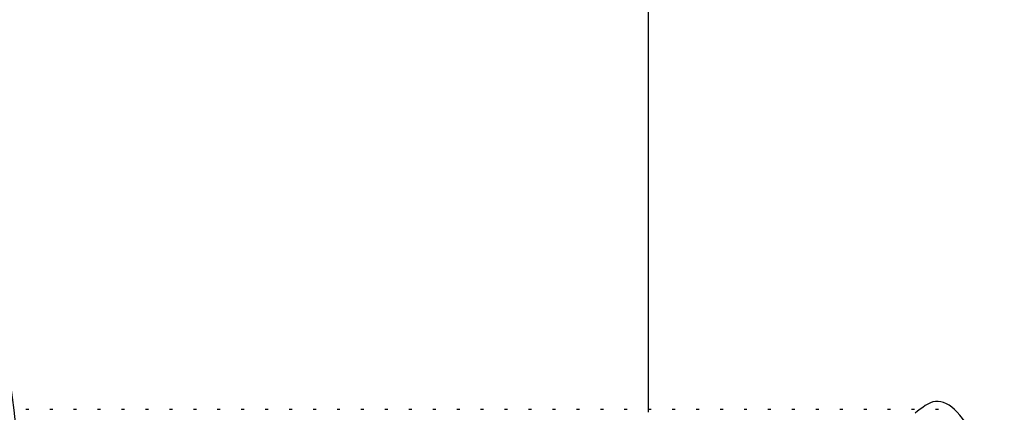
# Model space of a CAD drawing. Header units: millimetres. Extents: x 570 to 981, y 326 to 757.
# Tile 24 of 71: x 865.4 to 870.27, y 428.45 to 430.4. Entities that reach past the tile are written whole.
import ezdxf

# ---------------------------------------------------------------- set-up
doc = ezdxf.new("R2010")
doc.units = ezdxf.units.MM

msp = doc.modelspace()

# ---------------------------------------------------------------- linework, layer by layer
at = {"color": 7, "linetype": 'Continuous', "lineweight": 25}
for p, q in [((868.511, 435.5054), (868.511, 428.4518)), ((865.445, 428.4654), (865.4302, 428.4654)), ((865.5635, 428.4654), (865.5487, 428.4654)), ((865.682, 428.4654), (865.6672, 428.4654)), ((865.8006, 428.4654), (865.7857, 428.4654)), ((865.9191, 428.4654), (865.9043, 428.4654)), ((866.0376, 428.4654), (866.0228, 428.4654)), ((866.1561, 428.4654), (866.1413, 428.4654)), ((866.2746, 428.4654), (866.2598, 428.4654)), ((866.3931, 428.4654), (866.3783, 428.4654)), ((866.5117, 428.4654), (866.4969, 428.4654)), ((866.6302, 428.4654), (866.6154, 428.4654)), ((866.7487, 428.4654), (866.7339, 428.4654)), ((866.8672, 428.4654), (866.8524, 428.4654)), ((866.9857, 428.4654), (866.9709, 428.4654)), ((867.1043, 428.4654), (867.0894, 428.4654)), ((867.2228, 428.4654), (867.208, 428.4654)), ((867.3413, 428.4654), (867.3265, 428.4654)), ((867.4598, 428.4654), (867.445, 428.4654)), ((867.5783, 428.4654), (867.5635, 428.4654)), ((867.6968, 428.4654), (867.682, 428.4654)), ((867.8154, 428.4654), (867.8005, 428.4654)), ((867.9339, 428.4654), (867.9191, 428.4654)), ((868.0524, 428.4654), (868.0376, 428.4654)), ((868.1709, 428.4654), (868.1561, 428.4654)), ((868.2894, 428.4654), (868.2746, 428.4654)), ((868.408, 428.4654), (868.3931, 428.4654)), ((868.5265, 428.4654), (868.5117, 428.4654)), ((868.645, 428.4654), (868.6302, 428.4654)), ((868.7635, 428.4654), (868.7487, 428.4654)), ((868.882, 428.4654), (868.8672, 428.4654)), ((869.0005, 428.4654), (868.9857, 428.4654)), ((869.1191, 428.4654), (869.1042, 428.4654)), ((869.2376, 428.4654), (869.2228, 428.4654)), ((869.3561, 428.4654), (869.3413, 428.4654)), ((869.4746, 428.4654), (869.4598, 428.4654)), ((869.5931, 428.4654), (869.5783, 428.4654)), ((869.7117, 428.4654), (869.6968, 428.4654)), ((869.8302, 428.4654), (869.8154, 428.4654)), ((869.9487, 428.4654), (869.9339, 428.4654))]:
    msp.add_line(p, q, dxfattribs=at)
for points, knots in [([(865.0065, 429.779), (865.044, 429.7217), (865.1831, 429.5098), (865.3448, 428.7874), (865.4465, 427.767), (865.411, 426.6726), (865.2424, 425.7509), (865.063, 425.1873), (864.943, 425.0825), (864.9312, 425.0722)], [0, 0, 0, 0, 0.067516, 0.250019, 0.432564, 0.61513, 0.797697, 0.980242, 1, 1, 1, 1]), ([(869.8676, 426.5303), (869.8677, 426.5302), (869.8994, 426.4874), (869.9751, 426.5013), (870.0813, 426.5868), (870.1759, 426.7888), (870.2441, 427.0681), (870.2768, 427.3976), (870.2692, 427.7391), (870.2225, 428.054), (870.1432, 428.3077), (870.0427, 428.469), (869.9332, 428.5292), (869.8661, 428.4742), (869.8329, 428.4469)], [0, 0, 0, 0, 0.000344, 0.091381, 0.182376, 0.273392, 0.364462, 0.455532, 0.54655, 0.637544, 0.72858, 0.819658, 0.910713, 1, 1, 1, 1])]:
    msp.add_open_spline(points, degree=3, knots=knots, dxfattribs=at)

doc.saveas('drawing.dxf')
